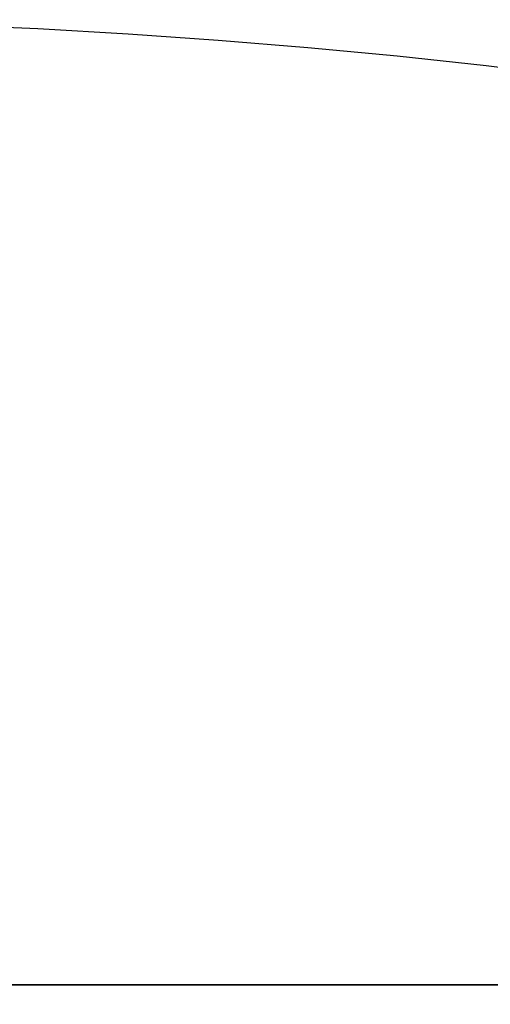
# Model space of a CAD drawing. Header units: millimetres. Extents: x 0 to 941, y -754 to 1172.
# Tile 29 of 105: x 281.55 to 287.87, y -0.26 to 12.97. Entities that reach past the tile are written whole.
import ezdxf

# ---------------------------------------------------------------- set-up
doc = ezdxf.new("R2010")
doc.units = ezdxf.units.MM
for name, color, linetype, true_color in [('ORTHO$20', 7, 'CONTINUOUS', 0xffffff), ('ORTHO$22', 7, 'CONTINUOUS', 0xffffff), ('ORTHO$25', 7, 'CONTINUOUS', 0xffffff)]:
    doc.layers.add(name, color=color, linetype=linetype, true_color=true_color)

msp = doc.modelspace()

# ---------------------------------------------------------------- linework, layer by layer
at = {"layer": 'ORTHO$20', "color": 7, "linetype": 'Continuous'}
for p, q in [((371.895, 0, 1334.308), (181.895, 0, 1334.308)), ((371.895, 0, 1318.308), (181.895, 0, 1318.308)), ((196.395, 0, 1139.308), (916.395, 0, 1139.308)), ((916.393, 0, 1138.808), (196.397, 0, 1138.808)), ((916.295, 0, 1178.308), (196.495, 0, 1178.308)), ((197.895, 0, 36.808), (914.895, 0, 36.808)), ((200.895, 0, -191.692), (911.895, 0, -191.692)), ((911.395, 0, 33.808), (201.395, 0, 33.808)), ((201.395, 0, -177.192), (911.395, 0, -177.192)), ((203.145, 0, -197.192), (296.913, 0, -197.192)), ((205.395, 0, -214.692), (294.965, 0, -214.692)), ((241.395, 0, 1027.808), (344.395, 0, 1027.808)), ((241.395, 0, 1108.808), (344.395, 0, 1108.808)), ((283.195, 0, 1002.508), (247.598, 0, 1002.508)), ((283.195, 0, 1083.508), (247.598, 0, 1083.508)), ((249.611, 0, 986.008), (336.179, 0, 986.008)), ((249.611, 0, 1067.008), (336.179, 0, 1067.008)), ((249.823, 0, 1082.008), (283.195, 0, 1082.008)), ((249.823, 0, 1001.008), (283.195, 0, 1001.008)), ((283.395, 0, 1011.008), (273.395, 0, 1011.008)), ((283.395, 0, 1092.008), (273.395, 0, 1092.008)), ((281.645, 0, 999.658), (275.157, 0, 999.658)), ((281.645, 0, 1080.658), (275.157, 0, 1080.658)), ((277.613, 0, 1009.008), (287.195, 0, 1009.008)), ((277.613, 0, 1090.008), (287.195, 0, 1090.008)), ((277.613, 0, 1007.508), (287.195, 0, 1007.508)), ((277.613, 0, 1088.508), (287.195, 0, 1088.508)), ((278.395, 0, 998.158), (281.645, 0, 998.158)), ((278.395, 0, 1016.658), (281.845, 0, 1016.658)), ((278.395, 0, 1079.158), (281.645, 0, 1079.158)), ((278.395, 0, 1097.658), (281.845, 0, 1097.658)), ((306.976, 0, 1055.008), (278.814, 0, 1055.008)), ((306.976, 0, 974.008), (278.814, 0, 974.008)), ((280.581, 0, 1022.158), (281.572, 0, 1022.158)), ((281.572, 0, 1019.158), (280.581, 0, 1019.158)), ((281.572, 0, 1100.158), (280.581, 0, 1100.158)), ((280.581, 0, 1103.158), (281.572, 0, 1103.158)), ((284.895, 0, -216.692), (280.675, 0, -216.692)), ((304.895, 0, 987.508), (280.895, 0, 987.508)), ((304.895, 0, 1068.508), (280.895, 0, 1068.508)), ((281.845, 0, 1097.658), (281.186, 0, 1096.515)), ((281.845, 0, 1016.658), (281.186, 0, 1015.515)), ((282.077, 0, 1019.158), (281.572, 0, 1019.158)), ((281.572, 0, 1022.158), (282.077, 0, 1022.158)), ((282.077, 0, 1100.158), (281.572, 0, 1100.158)), ((281.572, 0, 1103.158), (282.077, 0, 1103.158)), ((281.845, 0, 1080.458), (281.845, 0, 1079.908)), ((281.845, 0, 1079.728), (281.845, 0, 1079.358)), ((281.845, 0, 1100.158), (281.845, 0, 1099.408)), ((281.845, 0, 1099.228), (281.845, 0, 1097.908)), ((281.845, 0, 1097.728), (281.845, 0, 1097.658)), ((281.845, 0, 998.728), (281.845, 0, 998.358)), ((281.845, 0, 999.458), (281.845, 0, 998.908)), ((281.845, 0, 1016.728), (281.845, 0, 1016.658)), ((281.845, 0, 1018.228), (281.845, 0, 1016.908)), ((281.845, 0, 1019.158), (281.845, 0, 1018.408)), ((281.845, 0, 1012.408), (281.845, 0, 1012.228)), ((281.845, 0, 1015.408), (281.845, 0, 1015.228)), ((281.845, 0, 998.908), (281.845, 0, 998.728)), ((281.845, 0, 1016.908), (281.845, 0, 1016.728)), ((281.845, 0, 1018.408), (281.845, 0, 1018.228)), ((281.845, 0, 1013.908), (281.845, 0, 1013.728)), ((281.845, 0, 1096.408), (281.845, 0, 1096.228)), ((281.845, 0, 1099.408), (281.845, 0, 1099.228)), ((281.845, 0, 1094.908), (281.845, 0, 1094.728)), ((281.845, 0, 1079.908), (281.845, 0, 1079.728)), ((281.845, 0, 1097.908), (281.845, 0, 1097.728)), ((281.845, 0, 1093.408), (281.845, 0, 1093.228)), ((282.329, 0, 1019.158), (282.077, 0, 1019.158)), ((282.077, 0, 1022.158), (282.329, 0, 1022.158)), ((282.329, 0, 1100.158), (282.077, 0, 1100.158)), ((282.077, 0, 1103.158), (282.329, 0, 1103.158)), ((282.329, 0, 1022.158), (282.722, 0, 1022.158)), ((282.722, 0, 1019.158), (282.329, 0, 1019.158)), ((282.329, 0, 1103.158), (282.722, 0, 1103.158)), ((282.722, 0, 1100.158), (282.329, 0, 1100.158)), ((282.577, 0, 1102.658), (282.577, 0, 1100.658)), ((282.722, 0, 1103.158), (283.245, 0, 1103.158)), ((283.245, 0, 1100.158), (282.722, 0, 1100.158)), ((282.722, 0, 1022.158), (283.245, 0, 1022.158)), ((283.245, 0, 1019.158), (282.722, 0, 1019.158)), ((283.195, 0, 1001.008), (284.195, 0, 1001.008)), ((284.195, 0, 1083.508), (283.195, 0, 1083.508)), ((283.195, 0, 1082.008), (284.195, 0, 1082.008)), ((284.195, 0, 1002.508), (283.195, 0, 1002.508)), ((283.245, 0, 1100.158), (283.395, 0, 1100.158)), ((283.245, 0, 1103.158), (283.395, 0, 1103.158)), ((283.245, 0, 1022.158), (283.395, 0, 1022.158)), ((283.245, 0, 1019.158), (283.395, 0, 1019.158)), ((283.395, 0, 1009.008), (283.395, 0, 1011.008)), ((283.395, 0, 1090.008), (283.395, 0, 1092.008)), ((283.519, 0, 1070.508), (302.272, 0, 1070.508)), ((283.519, 0, 989.508), (302.272, 0, 989.508)), ((283.872, 0, 1072.008), (283.895, 0, 1072.008)), ((283.872, 0, 991.008), (283.895, 0, 991.008)), ((283.895, 0, 1102.658), (283.895, 0, 1100.658)), ((283.895, 0, 1021.658), (283.895, 0, 1019.658)), ((287.041, 0, 1077.008), (283.895, 0, 1077.008)), ((283.895, 0, 1077.008), (283.895, 0, 1079.676)), ((283.895, 0, 1077.008), (283.895, 0, 1072.008)), ((287.041, 0, 996.008), (283.895, 0, 996.008)), ((283.895, 0, 996.008), (283.895, 0, 991.008)), ((283.895, 0, 996.008), (283.895, 0, 998.676)), ((284.195, 0, 1002.508), (285.695, 0, 1002.508)), ((284.195, 0, 1001.008), (285.195, 0, 1001.008)), ((284.195, 0, 1002.508), (284.195, 0, 1001.008)), ((284.195, 0, 1083.508), (284.195, 0, 1082.008)), ((284.195, 0, 1083.508), (285.695, 0, 1083.508)), ((284.195, 0, 1082.008), (285.195, 0, 1082.008)), ((284.311, 0, 1007.508), (284.311, 0, 1002.508)), ((284.311, 0, 1088.508), (284.311, 0, 1083.508)), ((284.645, 0, 1079.997), (284.645, 0, 1077.258)), ((284.645, 0, 998.997), (284.645, 0, 996.258)), ((285.895, 0, -214.692), (284.895, 0, -216.692)), ((287.098, 0, 1084.618), (285.003, 0, 1088.508)), ((287.098, 0, 1003.618), (285.003, 0, 1007.508)), ((286.195, 0, 1081.008), (286.195, 0, 1077.008)), ((286.195, 0, 1000.008), (286.195, 0, 996.008)), ((287.195, 0, 1090.008), (287.195, 0, 1088.508)), ((287.195, 0, 1009.008), (287.195, 0, 1007.508)), ((287.695, 0, 1076.764), (287.695, 0, 1081.508)), ((287.695, 0, 995.764), (287.695, 0, 1000.508))]:
    msp.add_line(p, q, dxfattribs=at)
at = {"layer": 'ORTHO$20', "color": 252, "linetype": 'Continuous'}
for p, q in [((916.395, 0, 1141.808), (196.395, 0, 1141.808)), ((196.495, 0, 1175.808), (916.295, 0, 1175.808)), ((914.895, 0, 39.308), (197.895, 0, 39.308)), ((197.895, 0, 1136.308), (914.895, 0, 1136.308)), ((911.895, 0, -187.692), (200.895, 0, -187.692)), ((201.395, 0, 31.308), (911.395, 0, 31.308)), ((911.395, 0, -174.692), (201.395, 0, -174.692)), ((906.395, 0, 35.308), (206.395, 0, 35.308)), ((281.845, 0, 999.458), (274.958, 0, 999.458)), ((281.845, 0, 1080.458), (274.958, 0, 1080.458)), ((278.395, 0, 998.358), (281.845, 0, 998.358)), ((278.395, 0, 1079.358), (281.845, 0, 1079.358)), ((281.567, 0, 1019.658), (280.824, 0, 1019.658)), ((280.824, 0, 1021.658), (281.567, 0, 1021.658)), ((281.567, 0, 1100.658), (280.824, 0, 1100.658)), ((280.824, 0, 1102.658), (281.567, 0, 1102.658)), ((281.567, 0, 1019.658), (281.567, 0, 1021.658)), ((281.567, 0, 1021.658), (282.577, 0, 1021.658)), ((282.577, 0, 1019.658), (281.567, 0, 1019.658)), ((282.577, 0, 1100.658), (281.567, 0, 1100.658)), ((281.567, 0, 1100.658), (281.567, 0, 1102.658)), ((281.567, 0, 1102.658), (282.577, 0, 1102.658)), ((282.766, 0, 1019.658), (282.577, 0, 1019.658)), ((282.577, 0, 1021.658), (282.766, 0, 1021.658)), ((282.766, 0, 1100.658), (282.577, 0, 1100.658)), ((282.577, 0, 1102.658), (282.766, 0, 1102.658)), ((282.766, 0, 1021.658), (283.203, 0, 1021.658)), ((283.203, 0, 1019.658), (282.766, 0, 1019.658)), ((282.766, 0, 1102.658), (282.766, 0, 1100.658)), ((282.766, 0, 1102.658), (283.203, 0, 1102.658)), ((283.203, 0, 1100.658), (282.766, 0, 1100.658)), ((282.766, 0, 1021.658), (282.766, 0, 1019.658)), ((283.195, 0, 1083.508), (283.195, 0, 1082.008)), ((283.195, 0, 1002.508), (283.195, 0, 1001.008)), ((283.595, 0, 1019.658), (283.203, 0, 1019.658)), ((283.595, 0, 1100.658), (283.203, 0, 1100.658)), ((283.203, 0, 1102.658), (283.595, 0, 1102.658)), ((283.203, 0, 1100.658), (283.203, 0, 1102.658)), ((283.203, 0, 1021.658), (283.595, 0, 1021.658)), ((283.203, 0, 1019.658), (283.203, 0, 1021.658)), ((283.595, 0, 1100.658), (283.895, 0, 1100.658)), ((283.595, 0, 1102.658), (283.895, 0, 1102.658)), ((283.595, 0, 1100.658), (283.595, 0, 1102.658)), ((283.595, 0, 1019.658), (283.595, 0, 1021.658)), ((283.595, 0, 1021.658), (283.895, 0, 1021.658)), ((283.595, 0, 1019.658), (283.895, 0, 1019.658))]:
    msp.add_line(p, q, dxfattribs=at)
at = {"layer": 'ORTHO$20', "color": 7, "linetype": 'Continuous', "extrusion": (0, 1, 0)}
msp.add_circle((-281.395, -62.692), 19, dxfattribs=at)
for centre, radius, start, end in [((-281.395, -61.692), 17.5, 180, 0), ((-281.395, -61.692), 17, 193.1366, 0), ((-278.395, 1074.508), 6.5, 217.9799, 247.3801), ((-278.395, 993.508), 6.5, 217.9799, 247.3801), ((-281.645, 1080.458), 0.2, 89.9993, 180), ((-281.645, 1079.358), 0.2, 180, 270.0001), ((-281.645, 999.458), 0.2, 89.9993, 180), ((-281.645, 998.358), 0.2, 180, 270.0001), ((-283.895, 996.008), 4, 59.1695, 85.2198), ((-283.895, 1077.008), 4, 59.1695, 85.2198), ((-278.395, 993.508), 5.5, 180, 212.579), ((-278.395, 1074.508), 5.5, 180, 212.579), ((-283.872, 1071.008), 1, 32.579, 90), ((-283.872, 990.008), 1, 32.579, 90), ((-283.395, 1102.658), 0.5, 90, 180), ((-283.395, 1100.658), 0.5, 180, 270), ((-283.395, 1021.658), 0.5, 90, 180), ((-283.395, 1019.658), 0.5, 180, 270), ((-283.645, 1079.997), 1, 85.2198, 180), ((-283.645, 998.997), 1, 85.2198, 180), ((-285.695, 1000.508), 2, 90, 180), ((-285.695, 1081.508), 2, 90, 180), ((-282.695, 1001.247), 5, 151.6992, 180), ((-282.695, 1082.247), 5, 151.6992, 180)]:
    msp.add_arc(centre, radius, start, end, dxfattribs=at)
at = {"layer": 'ORTHO$20', "color": 7, "linetype": 'Continuous', "extrusion": (0, -1, 0)}
for centre, radius, start, end in [((278.395, 993.508), 5.5, 212.579, 327.421), ((278.395, 1074.508), 5.5, 212.579, 327.421), ((282.854, 996.999), 2.262, 72.1178, 116.4846), ((282.854, 1077.999), 2.262, 72.1178, 116.4846), ((283.395, 1079.676), 0.5, 0, 72.1178), ((283.395, 998.676), 0.5, 0, 72.1178), ((284.895, 1077.258), 0.25, 180, 270), ((284.895, 996.258), 0.25, 180, 270), ((285.195, 1000.008), 1, 0, 90), ((285.195, 1081.008), 1, 0, 90), ((287.041, 1076.008), 1, 5, 90), ((287.041, 995.008), 1, 5, 90)]:
    msp.add_arc(centre, radius, start, end, dxfattribs=at)
at = {"layer": 'ORTHO$20', "color": 252, "linetype": 'Continuous', "extrusion": (0, 1, 0)}
for centre, major_axis, ratio, start_param, end_param in [((281.572, 0, 1019.658), (0, 0, 0.5), 0.010001, 3.141593, 4.712389), ((281.572, 0, 1021.658), (0, 0, -0.5), 0.01, 1.570796, 3.141596), ((281.572, 0, 1100.658), (0, 0, 0.5), 0.010001, 3.141593, 4.712389), ((281.572, 0, 1102.658), (0, 0, -0.5), 0.01, 1.570796, 3.141596), ((282.329, 0, 1021.658), (0, 0, -0.5), 0.874132, 3.141589, 4.712389), ((282.329, 0, 1019.658), (0, 0, 0.5), 0.874132, 1.570796, 3.141596), ((282.329, 0, 1100.658), (0, 0, 0.5), 0.874132, 1.570796, 3.141596), ((282.329, 0, 1102.658), (0, 0, -0.5), 0.874132, 3.141589, 4.712389), ((282.722, 0, 1021.658), (0, 0, -0.5), 0.961538, 3.141589, 4.712389), ((282.722, 0, 1019.658), (0, 0, 0.5), 0.961538, 1.570796, 3.141596), ((282.722, 0, 1100.658), (0, 0, 0.5), 0.961538, 1.570796, 3.141596), ((282.722, 0, 1102.658), (0, 0, -0.5), 0.961538, 3.141589, 4.712389), ((283.245, 0, 1100.658), (0, 0, 0.5), 0.7, 1.570796, 3.141593), ((283.245, 0, 1102.658), (0, 0, -0.5), 0.7, 3.141589, 4.712389), ((283.245, 0, 1019.658), (0, 0, 0.5), 0.7, 1.570796, 3.141593), ((283.245, 0, 1021.658), (0, 0, -0.5), 0.7, 3.141589, 4.712389)]:
    msp.add_ellipse(centre, major_axis=major_axis, ratio=ratio, start_param=start_param, end_param=end_param, dxfattribs=at)
at = {"layer": 'ORTHO$20', "color": 7, "linetype": 'Continuous', "extrusion": (0, 1, 0)}
for centre, major_axis, start_param, end_param in [((282.077, 0, 1100.658), (0, 0, -0.5), 4.712389, 6.283189), ((282.077, 0, 1102.658), (0, 0, 0.5), 0, 1.570796)]:
    msp.add_ellipse(centre, major_axis=major_axis, ratio=0.99995, start_param=start_param, end_param=end_param, dxfattribs=at)
at = {"layer": 'ORTHO$20', "color": 7, "linetype": 'Continuous'}
for points, knots in [([(281.845, 0, 1015.228), (281.845, 0, 1015.255), (281.778, 0, 1015.283), (281.521, 0, 1015.336), (281.328, 0, 1015.364), (280.843, 0, 1015.416), (280.546, 0, 1015.444), (279.888, 0, 1015.498), (279.52, 0, 1015.525), (278.764, 0, 1015.579), (278.366, 0, 1015.605), (277.598, 0, 1015.659), (277.216, 0, 1015.686), (276.522, 0, 1015.74), (276.2, 0, 1015.767), (275.658, 0, 1015.82), (275.432, 0, 1015.848), (275.105, 0, 1015.901), (275, 0, 1015.929), (274.951, 0, 1015.963), (274.945, 0, 1015.971), (274.945, 0, 1015.979)], [0, 0, 0, 0, 0.10768, 0.10768, 0.215355, 0.215355, 0.323026, 0.323026, 0.430699, 0.430699, 0.538374, 0.538374, 0.64605, 0.64605, 0.753726, 0.753726, 0.8614, 0.8614, 0.969072, 0.969072, 1, 1, 1, 1]), ([(274.945, 0, 1014.658), (274.945, 0, 1014.633), (275.004, 0, 1014.607), (275.23, 0, 1014.557), (275.401, 0, 1014.531), (275.845, 0, 1014.48), (276.131, 0, 1014.452), (276.771, 0, 1014.399), (277.133, 0, 1014.372), (277.881, 0, 1014.318), (278.277, 0, 1014.291), (279.049, 0, 1014.237), (279.435, 0, 1014.21), (280.143, 0, 1014.157), (280.475, 0, 1014.129), (281.039, 0, 1014.076), (281.279, 0, 1014.049), (281.636, 0, 1013.995), (281.757, 0, 1013.968), (281.834, 0, 1013.93), (281.845, 0, 1013.919), (281.845, 0, 1013.908)], [0, 0, 0, 0, 0.100829, 0.100829, 0.201658, 0.201658, 0.309368, 0.309368, 0.417077, 0.417077, 0.524787, 0.524787, 0.632497, 0.632497, 0.740206, 0.740206, 0.847916, 0.847916, 0.955626, 0.955626, 1, 1, 1, 1]), ([(274.945, 0, 1016.158), (274.945, 0, 1016.132), (275.007, 0, 1016.106), (275.243, 0, 1016.055), (275.421, 0, 1016.029), (275.879, 0, 1015.976), (276.169, 0, 1015.949), (276.815, 0, 1015.895), (277.179, 0, 1015.868), (277.93, 0, 1015.815), (278.327, 0, 1015.788), (279.098, 0, 1015.734), (279.482, 0, 1015.707), (280.186, 0, 1015.653), (280.515, 0, 1015.626), (281.071, 0, 1015.572), (281.307, 0, 1015.545), (281.653, 0, 1015.492), (281.769, 0, 1015.465), (281.836, 0, 1015.428), (281.845, 0, 1015.418), (281.845, 0, 1015.408)], [0, 0, 0, 0, 0.103142, 0.103142, 0.206284, 0.206284, 0.313983, 0.313983, 0.421682, 0.421682, 0.529381, 0.529381, 0.63708, 0.63708, 0.744779, 0.744779, 0.852478, 0.852478, 0.960178, 0.960178, 1, 1, 1, 1]), ([(281.845, 0, 1013.729), (281.845, 0, 1013.755), (281.778, 0, 1013.783), (281.521, 0, 1013.836), (281.328, 0, 1013.863), (280.844, 0, 1013.917), (280.546, 0, 1013.944), (279.888, 0, 1013.998), (279.52, 0, 1014.024), (278.764, 0, 1014.078), (278.366, 0, 1014.106), (277.598, 0, 1014.159), (277.216, 0, 1014.187), (276.522, 0, 1014.24), (276.2, 0, 1014.267), (275.658, 0, 1014.321), (275.432, 0, 1014.347), (275.105, 0, 1014.402), (275, 0, 1014.428), (274.951, 0, 1014.463), (274.945, 0, 1014.471), (274.945, 0, 1014.479)], [0, 0, 0, 0, 0.107666, 0.107666, 0.215339, 0.215339, 0.323015, 0.323015, 0.430691, 0.430691, 0.538366, 0.538366, 0.64604, 0.64604, 0.753711, 0.753711, 0.861385, 0.861385, 0.969061, 0.969061, 1, 1, 1, 1]), ([(274.945, 0, 1097.158), (274.945, 0, 1097.132), (275.007, 0, 1097.106), (275.243, 0, 1097.055), (275.421, 0, 1097.029), (275.879, 0, 1096.976), (276.169, 0, 1096.949), (276.815, 0, 1096.895), (277.179, 0, 1096.868), (277.93, 0, 1096.815), (278.327, 0, 1096.788), (279.098, 0, 1096.734), (279.482, 0, 1096.707), (280.186, 0, 1096.653), (280.515, 0, 1096.626), (281.071, 0, 1096.572), (281.307, 0, 1096.545), (281.653, 0, 1096.492), (281.769, 0, 1096.465), (281.836, 0, 1096.428), (281.845, 0, 1096.418), (281.845, 0, 1096.408)], [0, 0, 0, 0, 0.103142, 0.103142, 0.206284, 0.206284, 0.313983, 0.313983, 0.421682, 0.421682, 0.529381, 0.529381, 0.63708, 0.63708, 0.744779, 0.744779, 0.852478, 0.852478, 0.960178, 0.960178, 1, 1, 1, 1]), ([(274.945, 0, 1095.658), (274.945, 0, 1095.633), (275.004, 0, 1095.607), (275.23, 0, 1095.557), (275.401, 0, 1095.531), (275.845, 0, 1095.48), (276.131, 0, 1095.452), (276.771, 0, 1095.399), (277.133, 0, 1095.372), (277.881, 0, 1095.318), (278.277, 0, 1095.291), (279.049, 0, 1095.237), (279.435, 0, 1095.21), (280.143, 0, 1095.157), (280.475, 0, 1095.129), (281.039, 0, 1095.076), (281.279, 0, 1095.049), (281.636, 0, 1094.995), (281.757, 0, 1094.968), (281.834, 0, 1094.93), (281.845, 0, 1094.919), (281.845, 0, 1094.908)], [0, 0, 0, 0, 0.100829, 0.100829, 0.201658, 0.201658, 0.309368, 0.309368, 0.417077, 0.417077, 0.524787, 0.524787, 0.632497, 0.632497, 0.740206, 0.740206, 0.847916, 0.847916, 0.955626, 0.955626, 1, 1, 1, 1]), ([(281.845, 0, 1094.729), (281.845, 0, 1094.755), (281.778, 0, 1094.783), (281.521, 0, 1094.836), (281.328, 0, 1094.863), (280.844, 0, 1094.917), (280.546, 0, 1094.944), (279.888, 0, 1094.998), (279.52, 0, 1095.024), (278.764, 0, 1095.078), (278.366, 0, 1095.106), (277.598, 0, 1095.159), (277.216, 0, 1095.187), (276.522, 0, 1095.24), (276.2, 0, 1095.267), (275.658, 0, 1095.321), (275.432, 0, 1095.347), (275.105, 0, 1095.402), (275, 0, 1095.428), (274.951, 0, 1095.463), (274.945, 0, 1095.471), (274.945, 0, 1095.479)], [0, 0, 0, 0, 0.107666, 0.107666, 0.215339, 0.215339, 0.323015, 0.323015, 0.430691, 0.430691, 0.538366, 0.538366, 0.64604, 0.64604, 0.753711, 0.753711, 0.861385, 0.861385, 0.969061, 0.969061, 1, 1, 1, 1]), ([(281.845, 0, 1096.228), (281.845, 0, 1096.255), (281.778, 0, 1096.283), (281.521, 0, 1096.336), (281.328, 0, 1096.364), (280.843, 0, 1096.416), (280.546, 0, 1096.444), (279.888, 0, 1096.498), (279.52, 0, 1096.525), (278.764, 0, 1096.579), (278.366, 0, 1096.605), (277.598, 0, 1096.659), (277.216, 0, 1096.686), (276.522, 0, 1096.74), (276.2, 0, 1096.767), (275.658, 0, 1096.82), (275.432, 0, 1096.848), (275.105, 0, 1096.901), (275, 0, 1096.929), (274.951, 0, 1096.963), (274.945, 0, 1096.971), (274.945, 0, 1096.979)], [0, 0, 0, 0, 0.10768, 0.10768, 0.215355, 0.215355, 0.323026, 0.323026, 0.430699, 0.430699, 0.538374, 0.538374, 0.64605, 0.64605, 0.753726, 0.753726, 0.8614, 0.8614, 0.969072, 0.969072, 1, 1, 1, 1]), ([(274.945, 0, 1094.158), (274.945, 0, 1094.133), (275.004, 0, 1094.107), (275.23, 0, 1094.057), (275.401, 0, 1094.031), (275.845, 0, 1093.98), (276.131, 0, 1093.952), (276.771, 0, 1093.899), (277.133, 0, 1093.872), (277.881, 0, 1093.818), (278.277, 0, 1093.791), (279.049, 0, 1093.737), (279.435, 0, 1093.71), (280.143, 0, 1093.657), (280.475, 0, 1093.629), (281.039, 0, 1093.576), (281.279, 0, 1093.549), (281.636, 0, 1093.495), (281.757, 0, 1093.468), (281.834, 0, 1093.43), (281.845, 0, 1093.419), (281.845, 0, 1093.408)], [0, 0, 0, 0, 0.100829, 0.100829, 0.201658, 0.201658, 0.309368, 0.309368, 0.417077, 0.417077, 0.524787, 0.524787, 0.632497, 0.632497, 0.740206, 0.740206, 0.847916, 0.847916, 0.955626, 0.955626, 1, 1, 1, 1]), ([(281.845, 0, 1093.229), (281.845, 0, 1093.256), (281.778, 0, 1093.282), (281.521, 0, 1093.336), (281.328, 0, 1093.363), (280.844, 0, 1093.416), (280.546, 0, 1093.444), (279.888, 0, 1093.497), (279.52, 0, 1093.525), (278.764, 0, 1093.578), (278.366, 0, 1093.606), (277.598, 0, 1093.659), (277.216, 0, 1093.686), (276.522, 0, 1093.74), (276.2, 0, 1093.766), (275.658, 0, 1093.821), (275.432, 0, 1093.848), (275.105, 0, 1093.901), (275, 0, 1093.929), (274.951, 0, 1093.963), (274.945, 0, 1093.971), (274.945, 0, 1093.978)], [0, 0, 0, 0, 0.107667, 0.107667, 0.215343, 0.215343, 0.323018, 0.323018, 0.430691, 0.430691, 0.538363, 0.538363, 0.646037, 0.646037, 0.753713, 0.753713, 0.861389, 0.861389, 0.969064, 0.969064, 1, 1, 1, 1]), ([(274.945, 0, 1013.158), (274.945, 0, 1013.133), (275.004, 0, 1013.107), (275.23, 0, 1013.057), (275.401, 0, 1013.031), (275.845, 0, 1012.98), (276.131, 0, 1012.952), (276.771, 0, 1012.899), (277.133, 0, 1012.872), (277.881, 0, 1012.818), (278.277, 0, 1012.791), (279.049, 0, 1012.737), (279.435, 0, 1012.71), (280.143, 0, 1012.657), (280.475, 0, 1012.629), (281.039, 0, 1012.576), (281.279, 0, 1012.549), (281.636, 0, 1012.495), (281.757, 0, 1012.468), (281.834, 0, 1012.43), (281.845, 0, 1012.419), (281.845, 0, 1012.408)], [0, 0, 0, 0, 0.100829, 0.100829, 0.201658, 0.201658, 0.309368, 0.309368, 0.417077, 0.417077, 0.524787, 0.524787, 0.632497, 0.632497, 0.740206, 0.740206, 0.847916, 0.847916, 0.955626, 0.955626, 1, 1, 1, 1]), ([(281.845, 0, 1012.229), (281.845, 0, 1012.256), (281.778, 0, 1012.282), (281.521, 0, 1012.336), (281.328, 0, 1012.363), (280.844, 0, 1012.416), (280.546, 0, 1012.444), (279.888, 0, 1012.497), (279.52, 0, 1012.525), (278.764, 0, 1012.578), (278.366, 0, 1012.606), (277.598, 0, 1012.659), (277.216, 0, 1012.686), (276.522, 0, 1012.74), (276.2, 0, 1012.766), (275.658, 0, 1012.821), (275.432, 0, 1012.848), (275.105, 0, 1012.901), (275, 0, 1012.929), (274.951, 0, 1012.963), (274.945, 0, 1012.971), (274.945, 0, 1012.978)], [0, 0, 0, 0, 0.107667, 0.107667, 0.215343, 0.215343, 0.323018, 0.323018, 0.430691, 0.430691, 0.538363, 0.538363, 0.646037, 0.646037, 0.753713, 0.753713, 0.861389, 0.861389, 0.969064, 0.969064, 1, 1, 1, 1]), ([(282.212, 0, 1100.075), (284.35, 0, 1099.82), (286.468, 0, 1099.411), (293.539, 0, 1097.495), (298.344, 0, 1095.227), (302.591, 0, 1092.223)], [0, 0, 0, 0, 0.292393, 0.292393, 1, 1, 1, 1]), ([(283.034, 0, 1100.198), (287.215, 0, 1099.604), (291.322, 0, 1098.408), (297.771, 0, 1095.471), (300.287, 0, 1094.008), (302.642, 0, 1092.317)], [0, 0, 0, 0, 0.593116, 0.593116, 1, 1, 1, 1])]:
    msp.add_open_spline(points, degree=3, knots=knots, dxfattribs=at)
for points in [[(281.847, 0, 1096.226), (281.527, 0, 1095.672), (281.207, 0, 1095.117)], [(281.846, 0, 1094.726), (281.527, 0, 1094.172), (281.207, 0, 1093.617)], [(281.846, 0, 1093.226), (281.527, 0, 1092.671), (281.207, 0, 1092.117)], [(281.846, 0, 1012.226), (281.527, 0, 1011.671), (281.207, 0, 1011.117)], [(281.846, 0, 1013.726), (281.527, 0, 1013.172), (281.207, 0, 1012.617)], [(281.847, 0, 1015.226), (281.527, 0, 1014.672), (281.207, 0, 1014.117)]]:
    msp.add_open_spline(points, degree=2, dxfattribs=at)
at = {"layer": 'ORTHO$22', "color": 7, "linetype": 'Continuous', "extrusion": (0, 0, -1)}
msp.add_circle((-276.902, -82.028), 95, dxfattribs=at)
at = {"layer": 'ORTHO$25', "color": 7, "linetype": 'Continuous'}
for p, q in [((181.902, 0, 1318.308), (371.902, 0, 1318.308)), ((181.902, 0, 1334.308), (371.902, 0, 1334.308)), ((916.295, 0, -177.192), (196.495, 0, -177.192)), ((196.495, 0, 995.808), (916.295, 0, 995.808)), ((196.495, 0, 1177.808), (916.295, 0, 1177.808)), ((911.895, 0, -191.692), (200.895, 0, -191.692)), ((303.645, 0, -197.192), (209.878, 0, -197.192)), ((301.395, 0, -214.692), (211.826, 0, -214.692)), ((284.895, 0, -216.692), (226.116, 0, -216.692)), ((261.522, 0, 997.808), (335.195, 0, 997.808)), ((335.195, 0, 1177.796), (261.545, 0, 1177.796)), ((266.768, 0, 996.636), (284.995, 0, 996.636)), ((266.768, 0, 996.951), (283.995, 0, 996.951)), ((283.461, 0, 997.808), (283.995, 0, 996.951)), ((283.995, 0, 996.951), (283.995, 0, 997.808)), ((284.895, 0, -216.692), (285.895, 0, -214.692)), ((284.995, 0, 996.636), (284.995, 0, 995.808)), ((284.995, 0, 997.808), (284.995, 0, 996.636)), ((284.996, 0, 996.808), (286.229, 0, 996.808)), ((286.822, 0, 995.912), (285.567, 0, 997.808)), ((286.822, 0, 995.912), (338.739, 0, 995.912))]:
    msp.add_line(p, q, dxfattribs=at)
at = {"layer": 'ORTHO$25', "color": 252, "linetype": 'Continuous'}
for p, q in [((196.495, 0, -174.692), (916.295, 0, -174.692)), ((916.295, 0, 993.308), (196.495, 0, 993.308)), ((200.895, 0, -187.692), (911.895, 0, -187.692)), ((232.452, 0, 1304.308), (321.352, 0, 1304.308)), ((232.752, 0, 1300.856), (321.052, 0, 1300.856)), ((238.552, 0, 1267.76), (315.252, 0, 1267.76)), ((238.852, 0, 1264.308), (314.952, 0, 1264.308)), ((261.545, 0, 999.626), (335.195, 0, 999.626))]:
    msp.add_line(p, q, dxfattribs=at)

doc.saveas('drawing.dxf')
